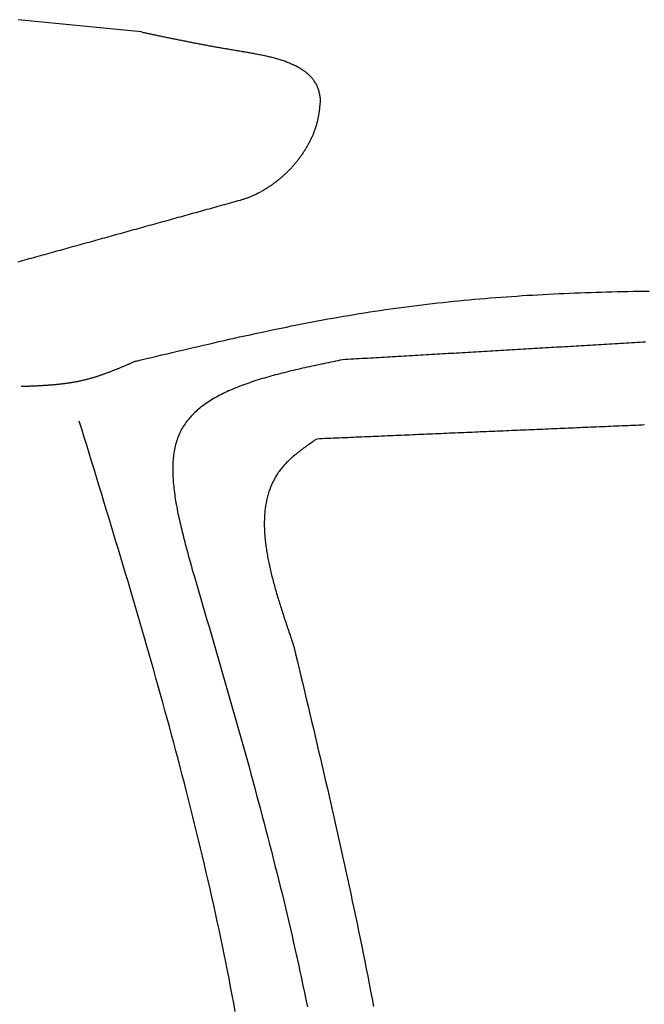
# Model space of a CAD drawing. Extents: x 715 to 7297, y -83 to 6060.
# Tile 85 of 93: x 5228 to 5472, y 4721 to 5106. Entities that reach past the tile are written whole.
import ezdxf

# ---------------------------------------------------------------- set-up
doc = ezdxf.new("R2010")
doc.units = 0
doc.layers.add('CAR', color=10, linetype='CONTINUOUS')

msp = doc.modelspace()

# ---------------------------------------------------------------- linework, layer by layer
at = {"layer": 'CAR'}
for points in [[(5275.34, 5101.47, 0), (5259.27, 5103.07, 0), (5243.19, 5104.67, 0), (5227.11, 5106.26, 0)], [(5275.34, 5101.47, 0), (5275.71, 5101.39, 0), (5276.08, 5101.31, 0), (5276.45, 5101.24, 0), (5276.81, 5101.16, 0), (5277.18, 5101.08, 0), (5277.55, 5101, 0), (5277.92, 5100.92, 0), (5278.29, 5100.84, 0), (5278.66, 5100.77, 0), (5279.02, 5100.69, 0), (5279.39, 5100.61, 0), (5279.76, 5100.53, 0), (5280.13, 5100.45, 0), (5280.5, 5100.37, 0), (5280.87, 5100.3, 0), (5281.24, 5100.22, 0), (5281.61, 5100.14, 0), (5281.98, 5100.06, 0), (5282.36, 5099.98, 0), (5282.73, 5099.9, 0), (5283.1, 5099.83, 0), (5283.47, 5099.75, 0), (5283.85, 5099.67, 0), (5284.22, 5099.59, 0), (5284.59, 5099.51, 0), (5284.97, 5099.43, 0), (5285.35, 5099.36, 0), (5285.72, 5099.28, 0), (5286.1, 5099.2, 0), (5286.48, 5099.12, 0), (5286.85, 5099.04, 0), (5287.23, 5098.97, 0), (5287.61, 5098.89, 0), (5287.99, 5098.81, 0), (5288.37, 5098.73, 0), (5288.75, 5098.65, 0), (5289.14, 5098.58, 0), (5289.52, 5098.5, 0), (5289.9, 5098.42, 0), (5290.29, 5098.34, 0), (5290.67, 5098.26, 0), (5291.06, 5098.19, 0), (5291.45, 5098.11, 0), (5291.84, 5098.03, 0), (5292.23, 5097.95, 0), (5292.62, 5097.88, 0), (5293.01, 5097.8, 0), (5293.4, 5097.72, 0), (5293.8, 5097.64, 0), (5294.19, 5097.56, 0), (5294.59, 5097.49, 0), (5294.98, 5097.41, 0), (5295.38, 5097.33, 0), (5295.78, 5097.25, 0), (5296.18, 5097.18, 0), (5296.58, 5097.1, 0), (5296.98, 5097.02, 0), (5297.39, 5096.95, 0), (5297.79, 5096.87, 0), (5298.2, 5096.79, 0), (5298.61, 5096.71, 0), (5299.02, 5096.64, 0), (5299.43, 5096.56, 0), (5299.84, 5096.48, 0), (5300.25, 5096.41, 0), (5300.67, 5096.33, 0), (5301.09, 5096.25, 0), (5301.5, 5096.17, 0), (5301.92, 5096.1, 0), (5302.34, 5096.02, 0), (5302.77, 5095.94, 0), (5303.19, 5095.87, 0), (5303.62, 5095.79, 0), (5304.04, 5095.71, 0), (5304.47, 5095.64, 0), (5304.9, 5095.56, 0), (5305.33, 5095.48, 0), (5305.77, 5095.41, 0), (5306.2, 5095.33, 0), (5306.64, 5095.26, 0), (5307.08, 5095.18, 0), (5307.52, 5095.1, 0), (5307.96, 5095.03, 0), (5308.41, 5094.95, 0), (5308.85, 5094.87, 0), (5309.3, 5094.8, 0), (5309.75, 5094.72, 0), (5310.2, 5094.65, 0), (5310.66, 5094.57, 0), (5311.11, 5094.5, 0), (5311.57, 5094.42, 0), (5312.03, 5094.34, 0), (5312.49, 5094.27, 0), (5312.95, 5094.19, 0), (5313.42, 5094.11, 0), (5313.88, 5094.04, 0), (5314.35, 5093.96, 0), (5314.82, 5093.88, 0), (5315.28, 5093.8, 0), (5315.75, 5093.72, 0), (5316.22, 5093.64, 0), (5316.69, 5093.56, 0), (5317.16, 5093.48, 0), (5317.63, 5093.4, 0), (5318.1, 5093.32, 0), (5318.57, 5093.23, 0), (5319.04, 5093.15, 0), (5319.51, 5093.06, 0), (5319.98, 5092.97, 0), (5320.45, 5092.88, 0), (5320.91, 5092.79, 0), (5321.38, 5092.7, 0), (5321.85, 5092.6, 0), (5322.31, 5092.51, 0), (5322.78, 5092.41, 0), (5323.24, 5092.31, 0), (5323.7, 5092.21, 0), (5324.16, 5092.11, 0), (5324.62, 5092, 0), (5325.08, 5091.9, 0), (5325.53, 5091.79, 0), (5325.98, 5091.68, 0), (5326.43, 5091.56, 0), (5326.88, 5091.45, 0), (5327.33, 5091.33, 0), (5327.77, 5091.21, 0), (5328.21, 5091.08, 0), (5328.65, 5090.96, 0), (5329.08, 5090.83, 0), (5329.51, 5090.7, 0), (5329.94, 5090.56, 0), (5330.37, 5090.43, 0), (5330.79, 5090.29, 0), (5331.21, 5090.14, 0), (5331.62, 5090, 0), (5332.04, 5089.85, 0), (5332.44, 5089.7, 0), (5332.85, 5089.54, 0), (5333.25, 5089.38, 0), (5333.64, 5089.22, 0), (5334.03, 5089.05, 0), (5334.42, 5088.88, 0), (5334.8, 5088.71, 0), (5335.18, 5088.53, 0), (5335.55, 5088.35, 0), (5335.91, 5088.16, 0), (5336.28, 5087.97, 0), (5336.63, 5087.78, 0), (5336.98, 5087.58, 0), (5337.33, 5087.38, 0), (5337.67, 5087.18, 0), (5338, 5086.97, 0), (5338.33, 5086.75, 0), (5338.65, 5086.54, 0), (5338.97, 5086.31, 0), (5339.28, 5086.08, 0), (5339.58, 5085.85, 0), (5339.88, 5085.62, 0), (5340.17, 5085.37, 0), (5340.46, 5085.13, 0), (5340.73, 5084.88, 0), (5341, 5084.62, 0), (5341.27, 5084.36, 0), (5341.52, 5084.09, 0), (5341.77, 5083.82, 0), (5342.01, 5083.54, 0), (5342.25, 5083.26, 0), (5342.47, 5082.97, 0), (5342.69, 5082.68, 0), (5342.9, 5082.38, 0), (5343.1, 5082.07, 0), (5343.29, 5081.76, 0), (5343.48, 5081.45, 0), (5343.66, 5081.12, 0), (5343.82, 5080.8, 0), (5343.98, 5080.46, 0), (5344.14, 5080.12, 0), (5344.28, 5079.78, 0), (5344.41, 5079.42, 0), (5344.53, 5079.07, 0), (5344.65, 5078.7, 0), (5344.75, 5078.33, 0), (5344.85, 5077.95, 0), (5344.93, 5077.57, 0), (5345.01, 5077.18, 0), (5345.08, 5076.78, 0), (5345.14, 5076.38, 0), (5345.2, 5075.98, 0), (5345.26, 5075.57, 0), (5345.31, 5075.17, 0), (5345.36, 5074.76, 0)], [(5345.36, 5074.76, 0), (5345.33, 5074.44, 0), (5345.3, 5074.12, 0), (5345.27, 5073.8, 0), (5345.24, 5073.47, 0), (5345.2, 5073.15, 0), (5345.17, 5072.83, 0), (5345.14, 5072.51, 0), (5345.11, 5072.19, 0), (5345.07, 5071.87, 0), (5345.03, 5071.55, 0), (5344.99, 5071.23, 0), (5344.96, 5070.91, 0), (5344.91, 5070.58, 0), (5344.87, 5070.26, 0), (5344.83, 5069.94, 0), (5344.78, 5069.62, 0), (5344.73, 5069.3, 0), (5344.68, 5068.99, 0), (5344.62, 5068.67, 0), (5344.56, 5068.35, 0), (5344.5, 5068.03, 0), (5344.44, 5067.71, 0), (5344.37, 5067.39, 0), (5344.3, 5067.07, 0), (5344.23, 5066.76, 0), (5344.16, 5066.44, 0), (5344.08, 5066.12, 0), (5343.99, 5065.81, 0), (5343.91, 5065.49, 0), (5343.82, 5065.18, 0), (5343.73, 5064.86, 0), (5343.63, 5064.55, 0), (5343.53, 5064.23, 0), (5343.43, 5063.92, 0), (5343.33, 5063.61, 0), (5343.22, 5063.3, 0), (5343.11, 5062.98, 0), (5343, 5062.67, 0), (5342.88, 5062.36, 0), (5342.76, 5062.05, 0), (5342.64, 5061.75, 0), (5342.51, 5061.44, 0), (5342.39, 5061.13, 0), (5342.26, 5060.82, 0), (5342.12, 5060.52, 0), (5341.99, 5060.21, 0), (5341.85, 5059.91, 0), (5341.71, 5059.6, 0), (5341.56, 5059.3, 0), (5341.41, 5059, 0), (5341.27, 5058.7, 0), (5341.11, 5058.4, 0), (5340.96, 5058.1, 0), (5340.8, 5057.8, 0), (5340.64, 5057.5, 0), (5340.48, 5057.2, 0), (5340.31, 5056.91, 0), (5340.14, 5056.61, 0), (5339.97, 5056.32, 0), (5339.8, 5056.03, 0), (5339.62, 5055.74, 0), (5339.45, 5055.45, 0), (5339.27, 5055.16, 0), (5339.08, 5054.87, 0), (5338.9, 5054.58, 0), (5338.71, 5054.3, 0), (5338.52, 5054.01, 0), (5338.33, 5053.73, 0), (5338.13, 5053.45, 0), (5337.94, 5053.17, 0), (5337.74, 5052.89, 0), (5337.54, 5052.61, 0), (5337.33, 5052.33, 0), (5337.13, 5052.06, 0), (5336.92, 5051.78, 0), (5336.71, 5051.51, 0), (5336.5, 5051.24, 0), (5336.29, 5050.97, 0), (5336.07, 5050.7, 0), (5335.85, 5050.43, 0), (5335.63, 5050.17, 0), (5335.41, 5049.9, 0), (5335.19, 5049.64, 0), (5334.96, 5049.38, 0), (5334.73, 5049.12, 0), (5334.5, 5048.86, 0), (5334.27, 5048.6, 0), (5334.04, 5048.35, 0), (5333.8, 5048.09, 0), (5333.56, 5047.84, 0), (5333.32, 5047.59, 0), (5333.08, 5047.34, 0), (5332.84, 5047.1, 0), (5332.6, 5046.85, 0), (5332.35, 5046.61, 0), (5332.1, 5046.37, 0), (5331.85, 5046.13, 0), (5331.6, 5045.89, 0), (5331.35, 5045.66, 0), (5331.09, 5045.42, 0), (5330.84, 5045.19, 0), (5330.58, 5044.96, 0), (5330.32, 5044.73, 0), (5330.06, 5044.5, 0), (5329.8, 5044.28, 0), (5329.53, 5044.06, 0), (5329.27, 5043.84, 0), (5329, 5043.62, 0), (5328.73, 5043.4, 0), (5328.46, 5043.19, 0), (5328.19, 5042.97, 0), (5327.92, 5042.76, 0), (5327.65, 5042.56, 0), (5327.37, 5042.35, 0), (5327.1, 5042.15, 0), (5326.82, 5041.94, 0), (5326.54, 5041.74, 0), (5326.26, 5041.55, 0), (5325.98, 5041.35, 0), (5325.7, 5041.16, 0), (5325.42, 5040.97, 0), (5325.13, 5040.78, 0), (5324.85, 5040.59, 0), (5324.56, 5040.41, 0), (5324.27, 5040.23, 0), (5323.98, 5040.05, 0), (5323.69, 5039.87, 0), (5323.4, 5039.7, 0), (5323.11, 5039.53, 0), (5322.82, 5039.36, 0), (5322.52, 5039.19, 0), (5322.23, 5039.03, 0), (5321.93, 5038.87, 0), (5321.64, 5038.71, 0), (5321.34, 5038.55, 0), (5321.04, 5038.4, 0), (5320.74, 5038.24, 0), (5320.45, 5038.09, 0), (5320.14, 5037.95, 0), (5319.84, 5037.8, 0), (5319.54, 5037.66, 0), (5319.24, 5037.53, 0), (5318.94, 5037.39, 0), (5318.63, 5037.26, 0), (5318.33, 5037.13, 0), (5318.02, 5037, 0), (5317.72, 5036.87, 0), (5317.41, 5036.75, 0), (5317.11, 5036.63, 0), (5316.8, 5036.52, 0), (5316.49, 5036.4, 0), (5316.18, 5036.29, 0), (5315.87, 5036.19, 0), (5315.57, 5036.08, 0), (5315.26, 5035.98, 0), (5314.95, 5035.88, 0), (5314.64, 5035.79, 0), (5314.33, 5035.69, 0), (5314.01, 5035.6, 0)], [(5314.01, 5035.6, 0), (5313.14, 5035.36, 0), (5312.27, 5035.12, 0), (5311.4, 5034.88, 0), (5310.53, 5034.64, 0), (5309.66, 5034.4, 0), (5308.79, 5034.16, 0), (5307.92, 5033.91, 0), (5307.05, 5033.67, 0), (5306.18, 5033.43, 0), (5305.31, 5033.19, 0), (5304.44, 5032.95, 0), (5303.57, 5032.71, 0), (5302.7, 5032.47, 0), (5301.83, 5032.22, 0), (5300.96, 5031.98, 0), (5300.09, 5031.74, 0), (5299.22, 5031.5, 0), (5298.35, 5031.26, 0), (5297.48, 5031.02, 0), (5296.61, 5030.78, 0), (5295.74, 5030.54, 0), (5294.87, 5030.29, 0), (5294, 5030.05, 0), (5293.13, 5029.81, 0), (5292.26, 5029.57, 0), (5291.39, 5029.33, 0), (5290.52, 5029.09, 0), (5289.65, 5028.85, 0), (5288.78, 5028.6, 0), (5287.91, 5028.36, 0), (5287.04, 5028.12, 0), (5286.17, 5027.88, 0), (5285.3, 5027.64, 0), (5284.43, 5027.4, 0), (5283.56, 5027.16, 0), (5282.69, 5026.91, 0), (5281.82, 5026.67, 0), (5280.95, 5026.43, 0), (5280.08, 5026.19, 0), (5279.21, 5025.95, 0), (5278.34, 5025.71, 0), (5277.47, 5025.47, 0), (5276.6, 5025.23, 0), (5275.73, 5024.98, 0), (5274.86, 5024.74, 0), (5273.99, 5024.5, 0), (5273.12, 5024.26, 0), (5272.25, 5024.02, 0), (5271.38, 5023.78, 0), (5270.5, 5023.54, 0), (5269.63, 5023.29, 0), (5268.76, 5023.05, 0), (5267.89, 5022.81, 0), (5267.02, 5022.57, 0), (5266.15, 5022.33, 0), (5265.28, 5022.09, 0), (5264.41, 5021.85, 0), (5263.54, 5021.61, 0), (5262.67, 5021.36, 0), (5261.8, 5021.12, 0), (5260.93, 5020.88, 0), (5260.06, 5020.64, 0), (5259.19, 5020.4, 0), (5258.32, 5020.16, 0), (5257.45, 5019.92, 0), (5256.58, 5019.67, 0), (5255.71, 5019.43, 0), (5254.84, 5019.19, 0), (5253.97, 5018.95, 0), (5253.1, 5018.71, 0), (5252.23, 5018.47, 0), (5251.36, 5018.23, 0), (5250.49, 5017.98, 0), (5249.62, 5017.74, 0), (5248.75, 5017.5, 0), (5247.88, 5017.26, 0), (5247.01, 5017.02, 0), (5246.14, 5016.78, 0), (5245.27, 5016.54, 0), (5244.4, 5016.3, 0), (5243.53, 5016.05, 0), (5242.66, 5015.81, 0), (5241.79, 5015.57, 0), (5240.92, 5015.33, 0), (5240.05, 5015.09, 0), (5239.18, 5014.85, 0), (5238.31, 5014.61, 0), (5237.44, 5014.36, 0), (5236.57, 5014.12, 0), (5235.7, 5013.88, 0), (5234.83, 5013.64, 0), (5233.96, 5013.4, 0), (5233.09, 5013.16, 0), (5232.22, 5012.92, 0), (5231.35, 5012.68, 0), (5230.48, 5012.43, 0), (5229.61, 5012.19, 0), (5228.74, 5011.95, 0), (5227.87, 5011.71, 0), (5226.99, 5011.47, 0)], [(5273.27, 4972.77, 0), (5275.3, 4973.25, 0), (5277.32, 4973.73, 0), (5279.35, 4974.21, 0), (5281.38, 4974.69, 0), (5283.4, 4975.17, 0), (5285.43, 4975.65, 0), (5287.45, 4976.13, 0), (5289.48, 4976.61, 0), (5291.5, 4977.08, 0), (5293.53, 4977.56, 0), (5295.56, 4978.03, 0), (5297.58, 4978.5, 0), (5299.61, 4978.97, 0), (5301.64, 4979.43, 0), (5303.66, 4979.9, 0), (5305.69, 4980.36, 0), (5307.72, 4980.82, 0), (5309.75, 4981.28, 0), (5311.78, 4981.73, 0), (5313.81, 4982.18, 0), (5315.83, 4982.63, 0), (5317.86, 4983.07, 0), (5319.89, 4983.51, 0), (5321.92, 4983.95, 0), (5323.96, 4984.38, 0), (5325.99, 4984.81, 0), (5328.02, 4985.23, 0), (5330.05, 4985.65, 0), (5332.08, 4986.07, 0), (5334.12, 4986.48, 0), (5336.15, 4986.88, 0), (5338.19, 4987.28, 0), (5340.22, 4987.68, 0), (5342.26, 4988.07, 0), (5344.29, 4988.45, 0), (5346.33, 4988.83, 0), (5348.37, 4989.21, 0), (5350.41, 4989.57, 0), (5352.45, 4989.93, 0), (5354.49, 4990.29, 0), (5356.53, 4990.64, 0), (5358.57, 4990.98, 0), (5360.61, 4991.31, 0), (5362.65, 4991.64, 0), (5364.7, 4991.96, 0), (5366.74, 4992.27, 0), (5368.79, 4992.58, 0), (5370.83, 4992.87, 0), (5372.88, 4993.17, 0), (5374.93, 4993.45, 0), (5376.98, 4993.73, 0), (5379.03, 4994, 0), (5381.08, 4994.26, 0), (5383.13, 4994.52, 0), (5385.18, 4994.77, 0), (5387.23, 4995.01, 0), (5389.28, 4995.25, 0), (5391.34, 4995.48, 0), (5393.39, 4995.7, 0), (5395.45, 4995.92, 0), (5397.5, 4996.13, 0), (5399.56, 4996.34, 0), (5401.62, 4996.54, 0), (5403.68, 4996.73, 0), (5405.74, 4996.92, 0), (5407.79, 4997.1, 0), (5409.86, 4997.27, 0), (5411.92, 4997.44, 0), (5413.98, 4997.61, 0), (5416.04, 4997.76, 0), (5418.1, 4997.92, 0), (5420.17, 4998.06, 0), (5422.23, 4998.2, 0), (5424.3, 4998.34, 0), (5426.36, 4998.47, 0), (5428.43, 4998.59, 0), (5430.49, 4998.71, 0), (5432.56, 4998.83, 0), (5434.63, 4998.93, 0), (5436.7, 4999.04, 0), (5438.77, 4999.14, 0), (5440.84, 4999.23, 0), (5442.91, 4999.32, 0), (5444.98, 4999.4, 0), (5447.05, 4999.48, 0), (5449.12, 4999.56, 0), (5451.19, 4999.63, 0), (5453.26, 4999.69, 0), (5455.34, 4999.75, 0), (5457.41, 4999.81, 0), (5459.49, 4999.86, 0), (5461.56, 4999.91, 0), (5463.64, 4999.95, 0), (5465.71, 4999.99, 0), (5467.79, 5000.03, 0), (5469.86, 5000.06, 0), (5471.94, 5000.08, 0), (5474.02, 5000.11, 0)], [(5472.65, 4980.15, 0), (5471.56, 4980.09, 0), (5470.47, 4980.02, 0), (5469.39, 4979.96, 0), (5468.3, 4979.9, 0), (5467.21, 4979.83, 0), (5466.12, 4979.77, 0), (5465.04, 4979.71, 0), (5463.95, 4979.65, 0), (5462.86, 4979.58, 0), (5461.77, 4979.52, 0), (5460.69, 4979.46, 0), (5459.6, 4979.39, 0), (5458.51, 4979.33, 0), (5457.42, 4979.27, 0), (5456.33, 4979.2, 0), (5455.25, 4979.14, 0), (5454.16, 4979.08, 0), (5453.07, 4979.01, 0), (5451.98, 4978.95, 0), (5450.9, 4978.89, 0), (5449.81, 4978.82, 0), (5448.72, 4978.76, 0), (5447.63, 4978.7, 0), (5446.55, 4978.63, 0), (5445.46, 4978.57, 0), (5444.37, 4978.51, 0), (5443.28, 4978.44, 0), (5442.2, 4978.38, 0), (5441.11, 4978.32, 0), (5440.02, 4978.25, 0), (5438.93, 4978.19, 0), (5437.85, 4978.13, 0), (5436.76, 4978.06, 0), (5435.67, 4978, 0), (5434.58, 4977.94, 0), (5433.5, 4977.87, 0), (5432.41, 4977.81, 0), (5431.32, 4977.75, 0), (5430.23, 4977.68, 0), (5429.15, 4977.62, 0), (5428.06, 4977.56, 0), (5426.97, 4977.49, 0), (5425.88, 4977.43, 0), (5424.8, 4977.37, 0), (5423.71, 4977.3, 0), (5422.62, 4977.24, 0), (5421.53, 4977.18, 0), (5420.45, 4977.11, 0), (5419.36, 4977.05, 0), (5418.27, 4976.99, 0), (5417.18, 4976.92, 0), (5416.09, 4976.86, 0), (5415.01, 4976.8, 0), (5413.92, 4976.73, 0), (5412.83, 4976.67, 0), (5411.74, 4976.61, 0), (5410.66, 4976.54, 0), (5409.57, 4976.48, 0), (5408.48, 4976.42, 0), (5407.39, 4976.35, 0), (5406.31, 4976.29, 0), (5405.22, 4976.23, 0), (5404.13, 4976.16, 0), (5403.04, 4976.1, 0), (5401.96, 4976.04, 0), (5400.87, 4975.97, 0), (5399.78, 4975.91, 0), (5398.69, 4975.85, 0), (5397.61, 4975.78, 0), (5396.52, 4975.72, 0), (5395.43, 4975.66, 0), (5394.34, 4975.59, 0), (5393.26, 4975.53, 0), (5392.17, 4975.47, 0), (5391.08, 4975.4, 0), (5389.99, 4975.34, 0), (5388.91, 4975.28, 0), (5387.82, 4975.21, 0), (5386.73, 4975.15, 0), (5385.64, 4975.09, 0), (5384.56, 4975.03, 0), (5383.47, 4974.96, 0), (5382.38, 4974.9, 0), (5381.29, 4974.84, 0), (5380.21, 4974.77, 0), (5379.12, 4974.71, 0), (5378.03, 4974.65, 0), (5376.94, 4974.58, 0), (5375.85, 4974.52, 0), (5374.77, 4974.46, 0), (5373.68, 4974.39, 0), (5372.59, 4974.33, 0), (5371.5, 4974.27, 0), (5370.42, 4974.2, 0), (5369.33, 4974.14, 0), (5368.24, 4974.08, 0), (5367.15, 4974.01, 0), (5366.07, 4973.95, 0), (5364.98, 4973.89, 0), (5363.89, 4973.82, 0), (5362.8, 4973.76, 0), (5361.72, 4973.7, 0), (5360.63, 4973.63, 0), (5359.54, 4973.57, 0), (5358.45, 4973.51, 0), (5357.37, 4973.44, 0), (5356.28, 4973.38, 0), (5355.19, 4973.32, 0), (5354.1, 4973.25, 0)], [(5273.27, 4972.77, 0), (5273, 4972.65, 0), (5272.73, 4972.53, 0), (5272.46, 4972.42, 0), (5272.19, 4972.3, 0), (5271.92, 4972.18, 0), (5271.65, 4972.07, 0), (5271.38, 4971.95, 0), (5271.11, 4971.83, 0), (5270.84, 4971.72, 0), (5270.57, 4971.6, 0), (5270.3, 4971.48, 0), (5270.03, 4971.37, 0), (5269.76, 4971.25, 0), (5269.49, 4971.14, 0), (5269.22, 4971.02, 0), (5268.95, 4970.91, 0), (5268.68, 4970.79, 0), (5268.41, 4970.68, 0), (5268.14, 4970.56, 0), (5267.87, 4970.45, 0), (5267.6, 4970.33, 0), (5267.33, 4970.22, 0), (5267.06, 4970.11, 0), (5266.79, 4970, 0), (5266.52, 4969.88, 0), (5266.24, 4969.77, 0), (5265.97, 4969.66, 0), (5265.7, 4969.55, 0), (5265.43, 4969.44, 0), (5265.16, 4969.33, 0), (5264.89, 4969.22, 0), (5264.61, 4969.12, 0), (5264.34, 4969.01, 0), (5264.07, 4968.9, 0), (5263.8, 4968.79, 0), (5263.52, 4968.69, 0), (5263.25, 4968.58, 0), (5262.98, 4968.48, 0), (5262.71, 4968.37, 0), (5262.43, 4968.27, 0), (5262.16, 4968.17, 0), (5261.89, 4968.07, 0), (5261.61, 4967.97, 0), (5261.34, 4967.87, 0), (5261.06, 4967.77, 0), (5260.79, 4967.67, 0), (5260.52, 4967.57, 0), (5260.24, 4967.47, 0), (5259.97, 4967.38, 0), (5259.69, 4967.28, 0), (5259.42, 4967.19, 0), (5259.14, 4967.09, 0), (5258.87, 4967, 0), (5258.59, 4966.91, 0), (5258.31, 4966.82, 0), (5258.04, 4966.73, 0), (5257.76, 4966.64, 0), (5257.48, 4966.55, 0), (5257.21, 4966.47, 0), (5256.93, 4966.38, 0), (5256.65, 4966.3, 0), (5256.37, 4966.21, 0), (5256.1, 4966.13, 0), (5255.82, 4966.05, 0), (5255.54, 4965.97, 0), (5255.26, 4965.89, 0), (5254.98, 4965.81, 0), (5254.7, 4965.74, 0), (5254.42, 4965.66, 0), (5254.14, 4965.59, 0), (5253.86, 4965.52, 0), (5253.58, 4965.44, 0), (5253.3, 4965.37, 0), (5253.02, 4965.31, 0), (5252.74, 4965.24, 0), (5252.46, 4965.17, 0), (5252.17, 4965.11, 0), (5251.89, 4965.04, 0), (5251.61, 4964.98, 0), (5251.33, 4964.92, 0), (5251.04, 4964.86, 0), (5250.76, 4964.8, 0), (5250.48, 4964.75, 0), (5250.19, 4964.69, 0), (5249.91, 4964.63, 0), (5249.62, 4964.58, 0), (5249.34, 4964.53, 0), (5249.05, 4964.48, 0), (5248.77, 4964.43, 0), (5248.48, 4964.38, 0), (5248.2, 4964.33, 0), (5247.91, 4964.28, 0), (5247.62, 4964.24, 0), (5247.34, 4964.19, 0), (5247.05, 4964.15, 0), (5246.76, 4964.1, 0), (5246.48, 4964.06, 0), (5246.19, 4964.02, 0), (5245.9, 4963.98, 0), (5245.61, 4963.94, 0), (5245.32, 4963.9, 0), (5245.04, 4963.87, 0), (5244.75, 4963.83, 0), (5244.46, 4963.8, 0), (5244.17, 4963.76, 0), (5243.88, 4963.73, 0), (5243.59, 4963.7, 0), (5243.3, 4963.66, 0), (5243.01, 4963.63, 0), (5242.72, 4963.6, 0), (5242.43, 4963.57, 0), (5242.14, 4963.54, 0), (5241.85, 4963.52, 0), (5241.56, 4963.49, 0), (5241.27, 4963.46, 0), (5240.98, 4963.44, 0), (5240.69, 4963.41, 0), (5240.39, 4963.39, 0), (5240.1, 4963.36, 0), (5239.81, 4963.34, 0), (5239.52, 4963.32, 0), (5239.23, 4963.29, 0), (5238.94, 4963.27, 0), (5238.64, 4963.25, 0), (5238.35, 4963.23, 0), (5238.06, 4963.21, 0), (5237.77, 4963.19, 0), (5237.47, 4963.17, 0), (5237.18, 4963.15, 0), (5236.89, 4963.14, 0), (5236.6, 4963.12, 0), (5236.3, 4963.1, 0), (5236.01, 4963.09, 0), (5235.72, 4963.07, 0), (5235.42, 4963.05, 0), (5235.13, 4963.04, 0), (5234.84, 4963.02, 0), (5234.54, 4963.01, 0), (5234.25, 4962.99, 0), (5233.95, 4962.98, 0), (5233.66, 4962.97, 0), (5233.37, 4962.95, 0), (5233.07, 4962.94, 0), (5232.78, 4962.93, 0), (5232.48, 4962.91, 0), (5232.19, 4962.9, 0), (5231.9, 4962.89, 0), (5231.6, 4962.88, 0), (5231.31, 4962.87, 0), (5231.01, 4962.85, 0), (5230.72, 4962.84, 0), (5230.42, 4962.83, 0), (5230.13, 4962.82, 0), (5229.84, 4962.81, 0), (5229.54, 4962.8, 0), (5229.25, 4962.79, 0), (5228.95, 4962.77, 0), (5228.66, 4962.76, 0), (5228.36, 4962.75, 0)], [(5354.1, 4973.25, 0), (5353.17, 4973.06, 0), (5352.24, 4972.87, 0), (5351.31, 4972.68, 0), (5350.38, 4972.49, 0), (5349.44, 4972.3, 0), (5348.51, 4972.1, 0), (5347.59, 4971.91, 0), (5346.66, 4971.72, 0), (5345.73, 4971.52, 0), (5344.81, 4971.33, 0), (5343.88, 4971.13, 0), (5342.96, 4970.93, 0), (5342.04, 4970.73, 0), (5341.12, 4970.53, 0), (5340.21, 4970.33, 0), (5339.3, 4970.13, 0), (5338.39, 4969.92, 0), (5337.48, 4969.72, 0), (5336.58, 4969.51, 0), (5335.67, 4969.3, 0), (5334.78, 4969.09, 0), (5333.88, 4968.88, 0), (5332.99, 4968.66, 0), (5332.11, 4968.44, 0), (5331.22, 4968.22, 0), (5330.34, 4968, 0), (5329.47, 4967.78, 0), (5328.6, 4967.55, 0), (5327.73, 4967.32, 0), (5326.87, 4967.09, 0), (5326.02, 4966.85, 0), (5325.17, 4966.61, 0), (5324.32, 4966.37, 0), (5323.48, 4966.12, 0), (5322.65, 4965.88, 0), (5321.82, 4965.62, 0), (5321, 4965.37, 0), (5320.18, 4965.11, 0), (5319.37, 4964.85, 0), (5318.57, 4964.58, 0), (5317.77, 4964.31, 0), (5316.98, 4964.04, 0), (5316.2, 4963.76, 0), (5315.42, 4963.48, 0), (5314.65, 4963.19, 0), (5313.89, 4962.9, 0), (5313.14, 4962.61, 0), (5312.39, 4962.31, 0), (5311.65, 4962, 0), (5310.92, 4961.69, 0), (5310.2, 4961.38, 0), (5309.49, 4961.06, 0), (5308.78, 4960.74, 0), (5308.08, 4960.41, 0), (5307.4, 4960.07, 0), (5306.72, 4959.74, 0), (5306.05, 4959.39, 0), (5305.39, 4959.04, 0), (5304.74, 4958.68, 0), (5304.1, 4958.32, 0), (5303.47, 4957.96, 0), (5302.85, 4957.58, 0), (5302.24, 4957.2, 0), (5301.64, 4956.82, 0), (5301.05, 4956.43, 0), (5300.47, 4956.03, 0), (5299.91, 4955.63, 0), (5299.35, 4955.22, 0), (5298.8, 4954.8, 0), (5298.27, 4954.38, 0), (5297.75, 4953.95, 0), (5297.24, 4953.51, 0), (5296.74, 4953.07, 0), (5296.25, 4952.62, 0), (5295.78, 4952.16, 0), (5295.32, 4951.69, 0), (5294.87, 4951.22, 0), (5294.43, 4950.74, 0), (5294.01, 4950.25, 0), (5293.6, 4949.76, 0), (5293.2, 4949.26, 0), (5292.81, 4948.75, 0), (5292.44, 4948.23, 0), (5292.09, 4947.7, 0), (5291.74, 4947.17, 0), (5291.41, 4946.63, 0), (5291.1, 4946.07, 0), (5290.8, 4945.52, 0), (5290.51, 4944.95, 0), (5290.24, 4944.37, 0), (5289.99, 4943.79, 0), (5289.74, 4943.19, 0), (5289.52, 4942.59, 0), (5289.3, 4941.98, 0), (5289.1, 4941.37, 0), (5288.92, 4940.74, 0), (5288.74, 4940.11, 0), (5288.58, 4939.47, 0), (5288.44, 4938.82, 0), (5288.3, 4938.16, 0), (5288.18, 4937.5, 0), (5288.08, 4936.83, 0), (5287.98, 4936.15, 0), (5287.89, 4935.46, 0), (5287.82, 4934.77, 0), (5287.76, 4934.07, 0), (5287.71, 4933.37, 0), (5287.67, 4932.66, 0), (5287.64, 4931.94, 0), (5287.63, 4931.22, 0), (5287.62, 4930.49, 0), (5287.62, 4929.75, 0), (5287.64, 4929.01, 0), (5287.66, 4928.26, 0), (5287.69, 4927.51, 0), (5287.73, 4926.75, 0), (5287.79, 4925.99, 0), (5287.85, 4925.22, 0), (5287.92, 4924.44, 0), (5287.99, 4923.66, 0), (5288.08, 4922.88, 0), (5288.17, 4922.09, 0), (5288.28, 4921.3, 0), (5288.39, 4920.5, 0), (5288.5, 4919.7, 0), (5288.63, 4918.89, 0), (5288.76, 4918.08, 0), (5288.9, 4917.27, 0), (5289.04, 4916.45, 0), (5289.19, 4915.63, 0), (5289.35, 4914.8, 0), (5289.51, 4913.97, 0), (5289.68, 4913.14, 0), (5289.86, 4912.3, 0), (5290.04, 4911.46, 0), (5290.22, 4910.62, 0), (5290.41, 4909.78, 0), (5290.61, 4908.93, 0), (5290.81, 4908.08, 0), (5291.01, 4907.23, 0), (5291.22, 4906.37, 0), (5291.43, 4905.52, 0), (5291.65, 4904.66, 0), (5291.86, 4903.8, 0), (5292.09, 4902.93, 0), (5292.31, 4902.07, 0), (5292.54, 4901.2, 0), (5292.77, 4900.33, 0), (5293, 4899.47, 0), (5293.24, 4898.59, 0), (5293.47, 4897.72, 0), (5293.71, 4896.85, 0), (5293.95, 4895.98, 0), (5294.19, 4895.1, 0), (5294.43, 4894.23, 0), (5294.68, 4893.35, 0), (5294.92, 4892.48, 0), (5295.16, 4891.6, 0), (5295.41, 4890.73, 0)], [(5312.08, 4718.43, 0), (5311.49, 4721.63, 0), (5310.88, 4724.84, 0), (5310.27, 4728.05, 0), (5309.65, 4731.25, 0), (5309.02, 4734.45, 0), (5308.38, 4737.65, 0), (5307.73, 4740.85, 0), (5307.08, 4744.05, 0), (5306.41, 4747.25, 0), (5305.74, 4750.44, 0), (5305.05, 4753.63, 0), (5304.36, 4756.82, 0), (5303.66, 4760.01, 0), (5302.95, 4763.2, 0), (5302.23, 4766.38, 0), (5301.5, 4769.57, 0), (5300.77, 4772.75, 0), (5300.02, 4775.93, 0), (5299.27, 4779.11, 0), (5298.52, 4782.28, 0), (5297.75, 4785.46, 0), (5296.98, 4788.63, 0), (5296.2, 4791.81, 0), (5295.41, 4794.98, 0), (5294.61, 4798.15, 0), (5293.81, 4801.32, 0), (5293, 4804.49, 0), (5292.19, 4807.65, 0), (5291.37, 4810.82, 0), (5290.54, 4813.98, 0), (5289.71, 4817.15, 0), (5288.87, 4820.31, 0), (5288.02, 4823.47, 0), (5287.17, 4826.63, 0), (5286.32, 4829.79, 0), (5285.46, 4832.94, 0), (5284.59, 4836.1, 0), (5283.72, 4839.26, 0), (5282.84, 4842.41, 0), (5281.96, 4845.56, 0), (5281.07, 4848.72, 0), (5280.18, 4851.87, 0), (5279.28, 4855.02, 0), (5278.38, 4858.17, 0), (5277.48, 4861.32, 0), (5276.57, 4864.47, 0), (5275.66, 4867.62, 0), (5274.74, 4870.76, 0), (5273.83, 4873.91, 0), (5272.9, 4877.06, 0), (5271.98, 4880.2, 0), (5271.05, 4883.35, 0), (5270.12, 4886.49, 0), (5269.18, 4889.63, 0), (5268.24, 4892.78, 0), (5267.3, 4895.92, 0), (5266.36, 4899.06, 0), (5265.42, 4902.2, 0), (5264.47, 4905.34, 0), (5263.52, 4908.48, 0), (5262.57, 4911.62, 0), (5261.62, 4914.76, 0), (5260.66, 4917.9, 0), (5259.71, 4921.04, 0), (5258.75, 4924.18, 0), (5257.8, 4927.32, 0), (5256.84, 4930.46, 0), (5255.88, 4933.6, 0), (5254.92, 4936.74, 0), (5253.96, 4939.88, 0), (5252.99, 4943.01, 0), (5252.03, 4946.15, 0), (5251.07, 4949.29, 0)], [(5472.27, 4947.76, 0), (5471.17, 4947.71, 0), (5470.06, 4947.67, 0), (5468.95, 4947.62, 0), (5467.85, 4947.57, 0), (5466.74, 4947.53, 0), (5465.64, 4947.48, 0), (5464.53, 4947.43, 0), (5463.42, 4947.38, 0), (5462.32, 4947.34, 0), (5461.21, 4947.29, 0), (5460.1, 4947.24, 0), (5459, 4947.2, 0), (5457.89, 4947.15, 0), (5456.79, 4947.1, 0), (5455.68, 4947.05, 0), (5454.57, 4947.01, 0), (5453.47, 4946.96, 0), (5452.36, 4946.91, 0), (5451.25, 4946.86, 0), (5450.15, 4946.82, 0), (5449.04, 4946.77, 0), (5447.94, 4946.72, 0), (5446.83, 4946.68, 0), (5445.72, 4946.63, 0), (5444.62, 4946.58, 0), (5443.51, 4946.53, 0), (5442.4, 4946.49, 0), (5441.3, 4946.44, 0), (5440.19, 4946.39, 0), (5439.08, 4946.35, 0), (5437.98, 4946.3, 0), (5436.87, 4946.25, 0), (5435.77, 4946.2, 0), (5434.66, 4946.16, 0), (5433.55, 4946.11, 0), (5432.45, 4946.06, 0), (5431.34, 4946.01, 0), (5430.23, 4945.97, 0), (5429.13, 4945.92, 0), (5428.02, 4945.87, 0), (5426.92, 4945.83, 0), (5425.81, 4945.78, 0), (5424.7, 4945.73, 0), (5423.6, 4945.68, 0), (5422.49, 4945.64, 0), (5421.38, 4945.59, 0), (5420.28, 4945.54, 0), (5419.17, 4945.5, 0), (5418.07, 4945.45, 0), (5416.96, 4945.4, 0), (5415.85, 4945.35, 0), (5414.75, 4945.31, 0), (5413.64, 4945.26, 0), (5412.53, 4945.21, 0), (5411.43, 4945.16, 0), (5410.32, 4945.12, 0), (5409.22, 4945.07, 0), (5408.11, 4945.02, 0), (5407, 4944.98, 0), (5405.9, 4944.93, 0), (5404.79, 4944.88, 0), (5403.68, 4944.83, 0), (5402.58, 4944.79, 0), (5401.47, 4944.74, 0), (5400.37, 4944.69, 0), (5399.26, 4944.65, 0), (5398.15, 4944.6, 0), (5397.05, 4944.55, 0), (5395.94, 4944.5, 0), (5394.83, 4944.46, 0), (5393.73, 4944.41, 0), (5392.62, 4944.36, 0), (5391.52, 4944.31, 0), (5390.41, 4944.27, 0), (5389.3, 4944.22, 0), (5388.2, 4944.17, 0), (5387.09, 4944.13, 0), (5385.98, 4944.08, 0), (5384.88, 4944.03, 0), (5383.77, 4943.98, 0), (5382.67, 4943.94, 0), (5381.56, 4943.89, 0), (5380.45, 4943.84, 0), (5379.35, 4943.8, 0), (5378.24, 4943.75, 0), (5377.13, 4943.7, 0), (5376.03, 4943.65, 0), (5374.92, 4943.61, 0), (5373.82, 4943.56, 0), (5372.71, 4943.51, 0), (5371.6, 4943.46, 0), (5370.5, 4943.42, 0), (5369.39, 4943.37, 0), (5368.28, 4943.32, 0), (5367.18, 4943.28, 0), (5366.07, 4943.23, 0), (5364.97, 4943.18, 0), (5363.86, 4943.13, 0), (5362.75, 4943.09, 0), (5361.65, 4943.04, 0), (5360.54, 4942.99, 0), (5359.43, 4942.95, 0), (5358.33, 4942.9, 0), (5357.22, 4942.85, 0), (5356.12, 4942.8, 0), (5355.01, 4942.76, 0), (5353.9, 4942.71, 0), (5352.8, 4942.66, 0), (5351.69, 4942.61, 0), (5350.58, 4942.57, 0), (5349.48, 4942.52, 0), (5348.37, 4942.47, 0), (5347.27, 4942.43, 0), (5346.16, 4942.38, 0), (5345.05, 4942.33, 0), (5343.95, 4942.28, 0)], [(5343.95, 4942.28, 0), (5343.48, 4941.96, 0), (5343.01, 4941.63, 0), (5342.54, 4941.3, 0), (5342.07, 4940.97, 0), (5341.6, 4940.64, 0), (5341.14, 4940.31, 0), (5340.67, 4939.98, 0), (5340.21, 4939.65, 0), (5339.75, 4939.32, 0), (5339.29, 4938.99, 0), (5338.84, 4938.65, 0), (5338.39, 4938.32, 0), (5337.94, 4937.98, 0), (5337.5, 4937.64, 0), (5337.06, 4937.3, 0), (5336.62, 4936.96, 0), (5336.19, 4936.61, 0), (5335.76, 4936.27, 0), (5335.34, 4935.92, 0), (5334.93, 4935.57, 0), (5334.52, 4935.21, 0), (5334.11, 4934.86, 0), (5333.72, 4934.5, 0), (5333.32, 4934.14, 0), (5332.94, 4933.77, 0), (5332.56, 4933.4, 0), (5332.19, 4933.03, 0), (5331.83, 4932.66, 0), (5331.48, 4932.28, 0), (5331.13, 4931.9, 0), (5330.79, 4931.51, 0), (5330.46, 4931.12, 0), (5330.14, 4930.73, 0), (5329.83, 4930.33, 0), (5329.53, 4929.93, 0), (5329.23, 4929.52, 0), (5328.94, 4929.12, 0), (5328.66, 4928.71, 0), (5328.39, 4928.29, 0), (5328.13, 4927.87, 0), (5327.88, 4927.45, 0), (5327.63, 4927.02, 0), (5327.39, 4926.59, 0), (5327.16, 4926.16, 0), (5326.94, 4925.72, 0), (5326.72, 4925.28, 0), (5326.51, 4924.84, 0), (5326.31, 4924.4, 0), (5326.12, 4923.95, 0), (5325.93, 4923.49, 0), (5325.75, 4923.04, 0), (5325.58, 4922.58, 0), (5325.42, 4922.12, 0), (5325.26, 4921.65, 0), (5325.11, 4921.18, 0), (5324.97, 4920.71, 0), (5324.83, 4920.24, 0), (5324.7, 4919.76, 0), (5324.58, 4919.28, 0), (5324.46, 4918.79, 0), (5324.35, 4918.31, 0), (5324.25, 4917.82, 0), (5324.16, 4917.32, 0), (5324.07, 4916.83, 0), (5323.98, 4916.33, 0), (5323.91, 4915.83, 0), (5323.84, 4915.33, 0), (5323.77, 4914.82, 0), (5323.71, 4914.31, 0), (5323.66, 4913.8, 0), (5323.61, 4913.29, 0), (5323.57, 4912.77, 0), (5323.54, 4912.25, 0), (5323.51, 4911.73, 0), (5323.49, 4911.2, 0), (5323.47, 4910.68, 0), (5323.46, 4910.15, 0), (5323.45, 4909.61, 0), (5323.45, 4909.08, 0), (5323.45, 4908.54, 0), (5323.46, 4908, 0), (5323.48, 4907.46, 0), (5323.5, 4906.92, 0), (5323.52, 4906.37, 0), (5323.55, 4905.83, 0), (5323.59, 4905.27, 0), (5323.63, 4904.72, 0), (5323.67, 4904.17, 0), (5323.72, 4903.61, 0), (5323.78, 4903.05, 0), (5323.83, 4902.49, 0), (5323.9, 4901.93, 0), (5323.97, 4901.36, 0), (5324.04, 4900.8, 0), (5324.11, 4900.23, 0), (5324.2, 4899.66, 0), (5324.28, 4899.09, 0), (5324.37, 4898.51, 0), (5324.46, 4897.94, 0), (5324.56, 4897.36, 0), (5324.66, 4896.78, 0), (5324.77, 4896.2, 0), (5324.88, 4895.61, 0), (5324.99, 4895.03, 0), (5325.11, 4894.44, 0), (5325.23, 4893.85, 0), (5325.35, 4893.27, 0), (5325.48, 4892.67, 0), (5325.61, 4892.08, 0), (5325.74, 4891.49, 0), (5325.88, 4890.89, 0), (5326.02, 4890.3, 0), (5326.16, 4889.7, 0), (5326.31, 4889.1, 0), (5326.46, 4888.5, 0), (5326.61, 4887.89, 0), (5326.77, 4887.29, 0), (5326.93, 4886.69, 0), (5327.09, 4886.08, 0), (5327.25, 4885.47, 0), (5327.42, 4884.86, 0), (5327.59, 4884.26, 0), (5327.76, 4883.64, 0), (5327.93, 4883.03, 0), (5328.11, 4882.42, 0), (5328.29, 4881.81, 0), (5328.47, 4881.19, 0), (5328.65, 4880.58, 0), (5328.84, 4879.96, 0), (5329.03, 4879.34, 0), (5329.21, 4878.72, 0), (5329.41, 4878.11, 0), (5329.6, 4877.49, 0), (5329.79, 4876.86, 0), (5329.99, 4876.24, 0), (5330.19, 4875.62, 0), (5330.39, 4875, 0), (5330.59, 4874.38, 0), (5330.79, 4873.75, 0), (5330.99, 4873.13, 0), (5331.2, 4872.5, 0), (5331.4, 4871.88, 0), (5331.61, 4871.25, 0), (5331.82, 4870.62, 0), (5332.03, 4870, 0), (5332.24, 4869.37, 0), (5332.45, 4868.74, 0), (5332.66, 4868.11, 0), (5332.87, 4867.48, 0), (5333.09, 4866.85, 0), (5333.3, 4866.23, 0), (5333.51, 4865.6, 0), (5333.73, 4864.97, 0), (5333.94, 4864.34, 0), (5334.16, 4863.71, 0), (5334.38, 4863.08, 0), (5334.59, 4862.45, 0), (5334.81, 4861.82, 0), (5335.02, 4861.19, 0)], [(5295.41, 4890.73, 0), (5296.21, 4887.99, 0), (5297.02, 4885.25, 0), (5297.82, 4882.52, 0), (5298.62, 4879.78, 0), (5299.42, 4877.04, 0), (5300.23, 4874.31, 0), (5301.03, 4871.57, 0), (5301.83, 4868.83, 0), (5302.63, 4866.09, 0), (5303.43, 4863.36, 0), (5304.22, 4860.62, 0), (5305.02, 4857.88, 0), (5305.81, 4855.14, 0), (5306.61, 4852.4, 0), (5307.4, 4849.67, 0), (5308.19, 4846.93, 0), (5308.97, 4844.19, 0), (5309.76, 4841.45, 0), (5310.54, 4838.71, 0), (5311.32, 4835.97, 0), (5312.1, 4833.23, 0), (5312.88, 4830.48, 0), (5313.65, 4827.74, 0), (5314.42, 4825, 0), (5315.18, 4822.26, 0), (5315.95, 4819.51, 0), (5316.71, 4816.77, 0), (5317.47, 4814.03, 0), (5318.22, 4811.28, 0), (5318.97, 4808.54, 0), (5319.72, 4805.79, 0), (5320.46, 4803.04, 0), (5321.2, 4800.3, 0), (5321.93, 4797.55, 0), (5322.66, 4794.8, 0), (5323.39, 4792.05, 0), (5324.11, 4789.3, 0), (5324.82, 4786.55, 0), (5325.54, 4783.8, 0), (5326.24, 4781.04, 0), (5326.94, 4778.29, 0), (5327.64, 4775.54, 0), (5328.33, 4772.78, 0), (5329.02, 4770.02, 0), (5329.7, 4767.27, 0), (5330.38, 4764.51, 0), (5331.04, 4761.75, 0), (5331.71, 4758.99, 0), (5332.37, 4756.23, 0), (5333.02, 4753.47, 0), (5333.66, 4750.71, 0), (5334.3, 4747.94, 0), (5334.93, 4745.18, 0), (5335.56, 4742.41, 0), (5336.18, 4739.64, 0), (5336.79, 4736.88, 0), (5337.4, 4734.11, 0), (5338, 4731.34, 0), (5338.59, 4728.56, 0), (5339.17, 4725.79, 0), (5339.75, 4723.02, 0), (5340.32, 4720.24, 0)], [(5335.02, 4861.19, 0), (5335.72, 4858.26, 0), (5336.42, 4855.33, 0), (5337.11, 4852.41, 0), (5337.81, 4849.48, 0), (5338.5, 4846.56, 0), (5339.2, 4843.63, 0), (5339.89, 4840.7, 0), (5340.59, 4837.78, 0), (5341.28, 4834.85, 0), (5341.97, 4831.93, 0), (5342.66, 4829, 0), (5343.35, 4826.07, 0), (5344.03, 4823.14, 0), (5344.72, 4820.22, 0), (5345.4, 4817.29, 0), (5346.08, 4814.36, 0), (5346.76, 4811.43, 0), (5347.44, 4808.5, 0), (5348.12, 4805.58, 0), (5348.79, 4802.65, 0), (5349.46, 4799.72, 0), (5350.13, 4796.79, 0), (5350.79, 4793.86, 0), (5351.46, 4790.93, 0), (5352.12, 4787.99, 0), (5352.77, 4785.06, 0), (5353.42, 4782.13, 0), (5354.07, 4779.2, 0), (5354.72, 4776.26, 0), (5355.36, 4773.33, 0), (5356, 4770.39, 0), (5356.64, 4767.46, 0), (5357.27, 4764.52, 0), (5357.89, 4761.59, 0), (5358.52, 4758.65, 0), (5359.14, 4755.71, 0), (5359.75, 4752.77, 0), (5360.36, 4749.84, 0), (5360.96, 4746.9, 0), (5361.56, 4743.95, 0), (5362.16, 4741.01, 0), (5362.75, 4738.07, 0), (5363.33, 4735.13, 0), (5363.91, 4732.18, 0), (5364.48, 4729.24, 0), (5365.05, 4726.29, 0), (5365.61, 4723.35, 0), (5366.17, 4720.4, 0)]]:
    msp.add_polyline3d(points, dxfattribs=at)

doc.saveas('drawing.dxf')
